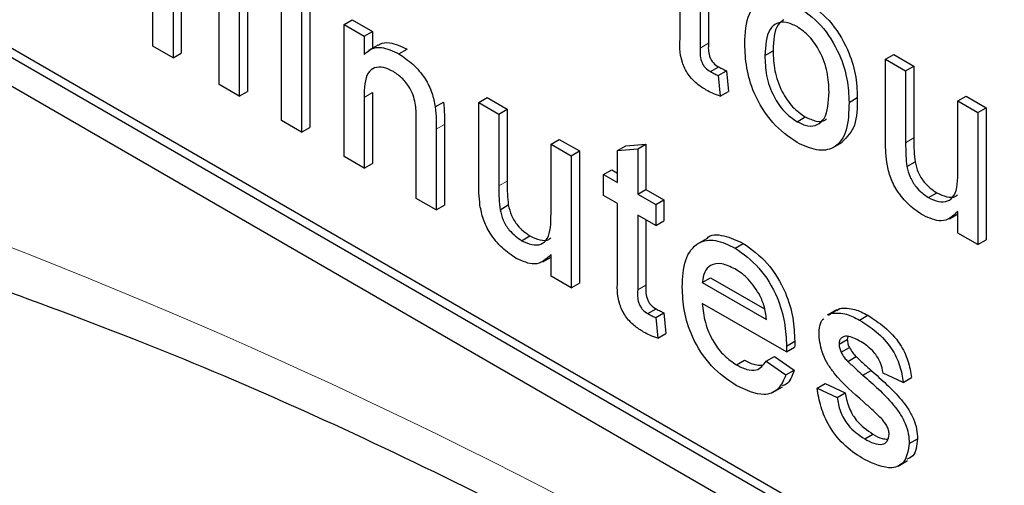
# Paper-space layout 'Blatt4' of a CAD drawing. Header units: millimetres. Extents: x 5 to 418, y 2 to 292.
# Tile 12 of 79: x 100.53 to 103.91, y 179.51 to 181.11. Entities that reach past the tile are written whole.
import ezdxf

# ---------------------------------------------------------------- set-up
doc = ezdxf.new("R2010")
doc.units = ezdxf.units.MM

psp = doc.layouts.new('Blatt4')

# ---------------------------------------------------------------- linework, layer by layer
at = {"color": 7, "linetype": 'Continuous', "lineweight": 25}
for p, q in [((95.8885, 183.5409), (110.0306, 175.3768)), ((99.5372, 181.5652), (110.0589, 175.4911)), ((99.5089, 181.5489), (110.0306, 175.4748)), ((100.9855, 181.0155), (100.9855, 181.3048)), ((102.7966, 181.0521), (102.7966, 181.3066)), ((102.8655, 181.2668), (102.8655, 181.0095)), ((101.0544, 181.2344), (101.0544, 180.9757)), ((101.0827, 181.2508), (101.0827, 180.9921)), ((102.8938, 181.2505), (102.8938, 181.0258)), ((101.4269, 180.7607), (101.4269, 181.2142)), ((101.5241, 181.1907), (101.5241, 180.7372)), ((101.2128, 180.8843), (101.2128, 181.1647)), ((101.2817, 181.1543), (101.2817, 180.8445)), ((101.31, 181.1706), (101.31, 180.8608)), ((101.4958, 181.1744), (101.4958, 180.7209)), ((101.6419, 181.0901), (101.6702, 181.1064)), ((101.6419, 180.6366), (101.6419, 181.0901)), ((101.6419, 181.0901), (101.7108, 181.0503)), ((101.6702, 181.1064), (101.7391, 181.0666)), ((101.7108, 181.0503), (101.7391, 181.0666)), ((101.7391, 181.0666), (101.7391, 181.0082)), ((101.7108, 181.0503), (101.7108, 180.987)), ((101.7579, 181.019), (101.726, 181.0007)), ((101.0544, 180.9757), (100.9855, 181.0155)), ((101.0544, 180.9757), (101.0827, 180.9921)), ((101.8304, 180.9892), (101.8587, 181.0055)), ((103.0874, 180.9838), (103.1156, 181.0002)), ((103.5021, 180.9709), (103.5304, 180.9872)), ((103.5304, 180.9872), (103.5993, 180.9475)), ((103.5021, 180.6913), (103.5021, 180.9709)), ((103.5021, 180.9709), (103.571, 180.9311)), ((102.9005, 180.9284), (102.9288, 180.9447)), ((102.9275, 180.9148), (102.9558, 180.9311)), ((102.9558, 180.9311), (102.9627, 180.8604)), ((103.571, 180.9311), (103.5993, 180.9475)), ((103.571, 180.9311), (103.571, 180.6845)), ((103.5993, 180.9475), (103.5993, 180.7008)), ((101.2817, 180.8445), (101.2128, 180.8843)), ((102.9275, 180.9148), (102.9344, 180.844)), ((101.2817, 180.8445), (101.31, 180.8608)), ((101.7391, 180.8563), (101.7391, 180.6131)), ((102.9344, 180.844), (102.9627, 180.8604)), ((101.7108, 180.84), (101.7108, 180.5968)), ((101.9553, 180.8075), (101.9836, 180.8238)), ((102.1049, 180.8228), (102.1332, 180.8391)), ((102.1049, 180.5432), (102.1049, 180.8228)), ((102.1049, 180.8228), (102.1738, 180.783)), ((102.1332, 180.8391), (102.2021, 180.7993)), ((103.3767, 180.8229), (103.405, 180.8392)), ((103.7502, 180.8277), (103.7784, 180.844)), ((103.7502, 180.8277), (103.8191, 180.7879)), ((103.7502, 180.5895), (103.7502, 180.8277)), ((103.7784, 180.844), (103.8473, 180.8043)), ((102.1738, 180.783), (102.2021, 180.7993)), ((102.1738, 180.783), (102.1738, 180.5364)), ((102.2021, 180.7993), (102.2021, 180.5527)), ((103.8191, 180.7879), (103.8473, 180.8043)), ((103.8191, 180.7879), (103.8191, 180.3345)), ((103.8473, 180.8043), (103.8473, 180.3508)), ((101.4958, 180.7209), (101.4269, 180.7607)), ((101.8899, 180.4934), (101.8899, 180.7641)), ((101.9871, 180.7474), (101.9871, 180.4699)), ((103.1978, 180.7567), (103.2261, 180.7731)), ((101.4958, 180.7209), (101.5241, 180.7372)), ((101.9588, 180.7311), (101.9588, 180.4536)), ((102.3529, 180.6796), (102.3812, 180.6959)), ((102.3529, 180.4414), (102.3529, 180.6796)), ((102.3529, 180.6796), (102.4218, 180.6398)), ((102.3812, 180.6959), (102.4501, 180.6562)), ((102.6099, 180.6743), (102.6788, 180.6798)), ((102.6506, 180.6634), (102.6788, 180.6798)), ((102.6788, 180.6798), (102.6788, 180.5241)), ((103.3221, 180.6677), (103.3539, 180.6861)), ((102.4218, 180.6398), (102.4501, 180.6562)), ((102.4501, 180.6562), (102.4501, 180.2027)), ((102.5817, 180.6579), (102.6099, 180.6743)), ((102.5817, 180.6579), (102.6506, 180.6634)), ((102.5817, 180.5476), (102.5817, 180.6579)), ((102.6506, 180.6634), (102.6506, 180.5078)), ((101.7108, 180.5968), (101.6419, 180.6366)), ((101.7108, 180.5968), (101.7391, 180.6131)), ((102.4218, 180.6398), (102.4218, 180.1863)), ((103.575, 180.6026), (103.6033, 180.619)), ((102.5334, 180.5754), (102.5617, 180.5917)), ((102.5617, 180.5917), (102.5817, 180.5802)), ((102.5334, 180.5038), (102.5334, 180.5754)), ((102.5334, 180.5754), (102.5817, 180.5476)), ((102.6506, 180.5078), (102.6788, 180.5241)), ((102.6788, 180.5241), (102.7408, 180.4883)), ((103.6493, 180.4961), (103.6776, 180.5124)), ((101.9588, 180.4536), (101.8899, 180.4934)), ((102.5817, 180.476), (102.5334, 180.5038)), ((102.6506, 180.5078), (102.7126, 180.472)), ((102.7126, 180.472), (102.7408, 180.4883)), ((102.7408, 180.4883), (102.7408, 180.4167)), ((101.9588, 180.4536), (101.9871, 180.4699)), ((102.1778, 180.4545), (102.206, 180.4708)), ((102.5817, 180.2215), (102.5817, 180.476)), ((102.7126, 180.472), (102.7126, 180.4004)), ((103.7502, 180.3742), (103.7502, 180.4483)), ((102.7126, 180.4004), (102.6506, 180.4362)), ((102.6506, 180.4362), (102.6506, 180.1789)), ((102.6788, 180.4199), (102.6788, 180.1952)), ((102.7126, 180.4004), (102.7408, 180.4167)), ((103.7214, 180.4234), (103.7502, 180.44)), ((102.252, 180.348), (102.2803, 180.3643)), ((102.8864, 180.3545), (102.8546, 180.3362)), ((103.8191, 180.3345), (103.7502, 180.3742)), ((103.8191, 180.3345), (103.8473, 180.3508)), ((102.985, 180.3227), (103.0133, 180.339)), ((102.3242, 180.2753), (102.3529, 180.2919)), ((102.3529, 180.2261), (102.3529, 180.3002)), ((102.4218, 180.1863), (102.3529, 180.2261)), ((102.8724, 180.2047), (102.9007, 180.221)), ((102.9007, 180.221), (103.0863, 180.1139)), ((102.4218, 180.1863), (102.4501, 180.2027)), ((102.8724, 180.2047), (103.0929, 180.0774)), ((102.6855, 180.0977), (102.7138, 180.1141)), ((103.1614, 179.9662), (102.8724, 180.1331)), ((103.3332, 180.111), (103.3014, 180.0926)), ((103.3166, 180.0994), (103.3448, 180.1158)), ((103.3348, 180.1085), (103.3448, 180.1158)), ((102.7126, 180.0841), (102.7408, 180.1005)), ((102.7126, 180.0841), (102.7194, 180.0134)), ((102.7408, 180.1005), (102.7477, 180.0297)), ((103.3065, 180.0922), (103.3166, 180.0994)), ((103.4127, 180.0758), (103.441, 180.0921)), ((102.7194, 180.0134), (102.7477, 180.0297)), ((103.3423, 179.993), (103.3706, 180.0093)), ((103.3722, 180.0192), (103.3706, 180.0093)), ((103.1614, 179.9662), (103.1897, 179.9825)), ((103.1618, 179.9864), (103.1901, 180.0027)), ((103.3495, 179.9651), (103.3778, 179.9814)), ((102.9897, 179.9221), (103.018, 179.9385)), ((103.0921, 179.9346), (103.1204, 179.951)), ((103.1204, 179.951), (103.1879, 179.904)), ((103.3722, 179.9338), (103.4005, 179.9501)), ((103.0921, 179.9346), (103.1596, 179.8877)), ((103.1596, 179.8877), (103.1879, 179.904)), ((103.4243, 179.8863), (103.4526, 179.9026)), ((103.5628, 179.8618), (103.4939, 179.8937)), ((103.5628, 179.8618), (103.591, 179.8782)), ((103.1163, 179.8281), (103.1481, 179.8465)), ((103.2665, 179.8419), (103.2948, 179.8582)), ((103.2665, 179.8419), (103.3354, 179.8101)), ((103.2948, 179.8582), (103.3637, 179.8264)), ((103.3354, 179.8101), (103.3637, 179.8264)), ((103.4303, 179.6678), (103.4586, 179.6841)), ((103.5834, 179.652), (103.6117, 179.6683)), ((103.5456, 179.5747), (103.5775, 179.5931))]:
    psp.add_line(p, q, dxfattribs=at)
at = {"color": 7, "linetype": 'Continuous', "lineweight": 18}
for p, q in [((102.8655, 181.0095), (102.8938, 181.0258)), ((101.7108, 180.84), (101.7391, 180.8563)), ((101.9588, 180.7311), (101.9871, 180.7474)), ((103.571, 180.6845), (103.5993, 180.7008)), ((102.1738, 180.5364), (102.2021, 180.5527)), ((102.6506, 180.1789), (102.6788, 180.1952))]:
    psp.add_line(p, q, dxfattribs=at)
psp.add_arc((93.5584, 162.4938), 19.1339, 50.30384, 69.70154, dxfattribs=at)
at = {"color": 7, "linetype": 'Continuous', "lineweight": 25}
for points, knots in [([(103.0185, 181.0234), (103.02, 181.0614), (103.0228, 181.1293), (103.0608, 181.1604), (103.0776, 181.1741)], [0, 0, 0, 0, 0.560963, 1, 1, 1, 1]), ([(103.1978, 181.1545), (103.2261, 181.1347), (103.2825, 181.095), (103.3439, 180.9959), (103.3732, 180.9015), (103.3756, 180.8491), (103.3767, 180.8229)], [0, 0, 0, 0, 0.279556, 0.5586, 0.778991, 1, 1, 1, 1]), ([(103.2261, 181.1709), (103.2543, 181.151), (103.3108, 181.1113), (103.3722, 181.0122), (103.4015, 180.9178), (103.4039, 180.8654), (103.405, 180.8392)], [0, 0, 0, 0, 0.279556, 0.5586, 0.778991, 1, 1, 1, 1]), ([(103.1978, 181.0829), (103.1852, 181.089), (103.1599, 181.101), (103.127, 181.0964), (103.0922, 181.0661), (103.0893, 181.0178), (103.0874, 180.9838)], [0, 0, 0, 0, 0.1871365, 0.3740246, 0.5610972, 1, 1, 1, 1]), ([(103.1521, 181.106), (103.1454, 181.1011), (103.1187, 181.082), (103.117, 181.0351), (103.1156, 181.0002)], [0, 0, 0, 0, 0.254643, 1, 1, 1, 1]), ([(102.8859, 180.8652), (102.875, 180.8719), (102.8534, 180.8853), (102.8223, 180.9177), (102.7926, 180.9803), (102.795, 181.0225), (102.7966, 181.0521)], [0, 0, 0, 0, 0.187433, 0.373821, 0.559462, 1, 1, 1, 1]), ([(103.3078, 180.8589), (103.307, 180.881), (103.3053, 180.9251), (103.2811, 180.994), (103.2419, 181.0519), (103.2125, 181.0726), (103.1978, 181.0829)], [0, 0, 0, 0, 0.281064, 0.560316, 0.780174, 1, 1, 1, 1]), ([(101.7586, 181.0178), (101.7607, 181.0195), (101.7711, 181.0279), (101.8045, 181.0305), (101.8381, 181.015), (101.8587, 181.0055)], [0, 0, 0, 0, 0.08724, 0.442807, 1, 1, 1, 1]), ([(102.8938, 181.0258), (102.8929, 181.0114), (102.8918, 180.9933), (102.9025, 180.9691), (102.913, 180.9546), (102.9225, 180.9487), (102.9288, 180.9447)], [0, 0, 0, 0, 0.499596, 0.625239, 0.750354, 1, 1, 1, 1]), ([(103.1978, 180.6851), (103.169, 180.7053), (103.1114, 180.7456), (103.0489, 180.8475), (103.0218, 180.9435), (103.0196, 180.9967), (103.0185, 181.0234)], [0, 0, 0, 0, 0.279616, 0.558371, 0.778858, 1, 1, 1, 1]), ([(101.7108, 180.987), (101.7189, 180.9944), (101.735, 181.009), (101.7758, 181.0149), (101.8097, 180.999), (101.8304, 180.9892)], [0, 0, 0, 0, 0.280554, 0.560815, 1, 1, 1, 1]), ([(101.8304, 180.9892), (101.8464, 180.9784), (101.8784, 180.9569), (101.9198, 180.9092), (101.9456, 180.8555), (101.952, 180.8235), (101.9553, 180.8075)], [0, 0, 0, 0, 0.280216, 0.559971, 0.779636, 1, 1, 1, 1]), ([(102.8655, 181.0095), (102.8646, 180.995), (102.8636, 180.977), (102.8742, 180.9527), (102.8847, 180.9383), (102.8942, 180.9323), (102.9005, 180.9284)], [0, 0, 0, 0, 0.499596, 0.625239, 0.750354, 1, 1, 1, 1]), ([(103.1156, 181.0002), (103.1165, 180.9778), (103.1181, 180.9332), (103.1413, 180.8631), (103.1814, 180.8044), (103.2112, 180.7835), (103.2261, 180.7731)], [0, 0, 0, 0, 0.281129, 0.560384, 0.780159, 1, 1, 1, 1]), ([(103.0874, 180.9838), (103.0882, 180.9615), (103.0898, 180.9169), (103.113, 180.8468), (103.1531, 180.7881), (103.1829, 180.7672), (103.1978, 180.7567)], [0, 0, 0, 0, 0.281129, 0.560384, 0.780159, 1, 1, 1, 1]), ([(101.8112, 180.9287), (101.7997, 180.9342), (101.7767, 180.9453), (101.7454, 180.9442), (101.7125, 180.9175), (101.7115, 180.8719), (101.7108, 180.84)], [0, 0, 0, 0, 0.1872728, 0.3743615, 0.56054, 1, 1, 1, 1]), ([(101.8899, 180.7641), (101.8898, 180.7803), (101.8896, 180.8123), (101.8755, 180.8645), (101.844, 180.9063), (101.8222, 180.9212), (101.8112, 180.9287)], [0, 0, 0, 0, 0.28168, 0.559785, 0.779587, 1, 1, 1, 1]), ([(102.9005, 180.9284), (102.9056, 180.9256), (102.9146, 180.9207), (102.9236, 180.9166), (102.9275, 180.9148)], [0, 0, 0, 0, 0.559965, 1, 1, 1, 1]), ([(102.9288, 180.9447), (102.9338, 180.942), (102.9429, 180.9371), (102.9519, 180.9329), (102.9558, 180.9311)], [0, 0, 0, 0, 0.559965, 1, 1, 1, 1]), ([(102.9344, 180.844), (102.9254, 180.8471), (102.9094, 180.8527), (102.893, 180.8614), (102.8859, 180.8652)], [0, 0, 0, 0, 0.560078, 1, 1, 1, 1]), ([(103.1978, 180.7567), (103.2106, 180.7507), (103.2361, 180.7386), (103.2689, 180.7442), (103.3035, 180.7756), (103.306, 180.8246), (103.3078, 180.8589)], [0, 0, 0, 0, 0.187044, 0.373945, 0.560983, 1, 1, 1, 1]), ([(101.9836, 180.8238), (101.9848, 180.8092), (101.9871, 180.7832), (101.9871, 180.7584), (101.9871, 180.7474)], [0, 0, 0, 0, 0.559791, 1, 1, 1, 1]), ([(103.3767, 180.8229), (103.3758, 180.7896), (103.3738, 180.7234), (103.3319, 180.6627), (103.2664, 180.6535), (103.2207, 180.6746), (103.1978, 180.6851)], [0, 0, 0, 0, 0.281033, 0.559513, 0.779602, 1, 1, 1, 1]), ([(103.405, 180.8392), (103.4046, 180.805), (103.4038, 180.7384), (103.3697, 180.7039), (103.353, 180.6871)], [0, 0, 0, 0, 0.5129153, 1, 1, 1, 1]), ([(101.9553, 180.8075), (101.9565, 180.7929), (101.9588, 180.7669), (101.9588, 180.742), (101.9588, 180.7311)], [0, 0, 0, 0, 0.559791, 1, 1, 1, 1]), ([(103.2261, 180.7731), (103.2387, 180.7673), (103.2638, 180.7557), (103.2894, 180.7568), (103.298, 180.7653), (103.2991, 180.7664)], [0, 0, 0, 0, 0.465388, 0.930416, 1, 1, 1, 1]), ([(103.506, 180.6177), (103.5046, 180.6318), (103.5021, 180.6569), (103.5021, 180.6808), (103.5021, 180.6913)], [0, 0, 0, 0, 0.5598387, 1, 1, 1, 1]), ([(103.571, 180.6845), (103.571, 180.6696), (103.5709, 180.643), (103.5737, 180.615), (103.575, 180.6026)], [0, 0, 0, 0, 0.560241, 1, 1, 1, 1]), ([(103.5993, 180.7008), (103.5993, 180.6859), (103.5992, 180.6594), (103.602, 180.6313), (103.6033, 180.619)], [0, 0, 0, 0, 0.560241, 1, 1, 1, 1]), ([(103.6308, 180.4352), (103.6147, 180.4461), (103.5826, 180.468), (103.5417, 180.5161), (103.5154, 180.5697), (103.5091, 180.6017), (103.506, 180.6177)], [0, 0, 0, 0, 0.280286, 0.560186, 0.779607, 1, 1, 1, 1]), ([(103.6033, 180.619), (103.6063, 180.6069), (103.6124, 180.5828), (103.6384, 180.5404), (103.6627, 180.523), (103.6776, 180.5124)], [0, 0, 0, 0, 0.2808637, 0.561194, 1, 1, 1, 1]), ([(103.575, 180.6026), (103.5781, 180.5906), (103.5842, 180.5665), (103.6101, 180.5241), (103.6344, 180.5067), (103.6493, 180.4961)], [0, 0, 0, 0, 0.2808637, 0.561194, 1, 1, 1, 1]), ([(103.6493, 180.4961), (103.661, 180.4907), (103.6845, 180.4798), (103.7162, 180.4816), (103.7493, 180.5098), (103.7498, 180.5566), (103.7502, 180.5895)], [0, 0, 0, 0, 0.187111, 0.374253, 0.560834, 1, 1, 1, 1]), ([(102.2021, 180.5527), (102.202, 180.5378), (102.2019, 180.5113), (102.2048, 180.4832), (102.206, 180.4708)], [0, 0, 0, 0, 0.560241, 1, 1, 1, 1]), ([(102.1088, 180.4696), (102.1074, 180.4837), (102.1049, 180.5088), (102.1049, 180.5327), (102.1049, 180.5432)], [0, 0, 0, 0, 0.559839, 1, 1, 1, 1]), ([(102.1738, 180.5364), (102.1737, 180.5215), (102.1736, 180.4949), (102.1765, 180.4669), (102.1778, 180.4545)], [0, 0, 0, 0, 0.560241, 1, 1, 1, 1]), ([(103.6776, 180.5124), (103.6892, 180.5072), (103.7123, 180.4969), (103.7381, 180.4955), (103.7471, 180.5042), (103.749, 180.506)], [0, 0, 0, 0, 0.440223, 0.880518, 1, 1, 1, 1]), ([(102.2335, 180.2871), (102.2175, 180.298), (102.1854, 180.3199), (102.1444, 180.368), (102.1182, 180.4216), (102.1119, 180.4536), (102.1088, 180.4696)], [0, 0, 0, 0, 0.280286, 0.560186, 0.779607, 1, 1, 1, 1]), ([(102.1778, 180.4545), (102.1808, 180.4425), (102.1869, 180.4184), (102.2128, 180.376), (102.2372, 180.3586), (102.252, 180.348)], [0, 0, 0, 0, 0.280864, 0.561194, 1, 1, 1, 1]), ([(102.206, 180.4708), (102.2091, 180.4588), (102.2152, 180.4347), (102.2411, 180.3923), (102.2655, 180.3749), (102.2803, 180.3643)], [0, 0, 0, 0, 0.280864, 0.561194, 1, 1, 1, 1]), ([(103.7502, 180.4483), (103.7329, 180.4324), (103.7021, 180.404), (103.6526, 180.4256), (103.6308, 180.4352)], [0, 0, 0, 0, 0.559466, 1, 1, 1, 1]), ([(102.252, 180.348), (102.2638, 180.3426), (102.2873, 180.3317), (102.3189, 180.3335), (102.3521, 180.3617), (102.3526, 180.4085), (102.3529, 180.4414)], [0, 0, 0, 0, 0.187111, 0.374253, 0.560834, 1, 1, 1, 1]), ([(102.2803, 180.3643), (102.2919, 180.3591), (102.3151, 180.3488), (102.3409, 180.3474), (102.3499, 180.356), (102.3518, 180.3579)], [0, 0, 0, 0, 0.440223, 0.880518, 1, 1, 1, 1]), ([(102.8035, 180.1889), (102.8052, 180.2215), (102.8086, 180.2867), (102.8521, 180.3443), (102.9164, 180.3556), (102.9621, 180.3336), (102.985, 180.3227)], [0, 0, 0, 0, 0.280748, 0.559775, 0.779666, 1, 1, 1, 1]), ([(102.8872, 180.3536), (102.8877, 180.3544), (102.9, 180.3709), (102.9465, 180.3694), (102.991, 180.3491), (103.0133, 180.339)], [0, 0, 0, 0, 0.024421, 0.511721, 1, 1, 1, 1]), ([(102.985, 180.3227), (103.0135, 180.3024), (103.0705, 180.2619), (103.1312, 180.1604), (103.1584, 180.0656), (103.1606, 180.0128), (103.1618, 179.9864)], [0, 0, 0, 0, 0.279366, 0.558398, 0.778885, 1, 1, 1, 1]), ([(103.0133, 180.339), (103.0418, 180.3187), (103.0988, 180.2782), (103.1594, 180.1767), (103.1867, 180.0819), (103.1889, 180.0292), (103.1901, 180.0027)], [0, 0, 0, 0, 0.279366, 0.558398, 0.778885, 1, 1, 1, 1]), ([(102.3529, 180.3002), (102.3357, 180.2843), (102.3049, 180.2559), (102.2554, 180.2775), (102.2335, 180.2871)], [0, 0, 0, 0, 0.559466, 1, 1, 1, 1]), ([(102.9847, 180.2512), (102.9693, 180.2586), (102.9386, 180.2734), (102.9015, 180.2672), (102.878, 180.243), (102.8743, 180.2175), (102.8724, 180.2047)], [0, 0, 0, 0, 0.28019, 0.559728, 0.779642, 1, 1, 1, 1]), ([(103.0676, 180.1654), (103.0539, 180.1858), (103.0294, 180.2223), (102.9984, 180.2424), (102.9847, 180.2512)], [0, 0, 0, 0, 0.558512, 1, 1, 1, 1]), ([(100.3471, 180.2251), (100.5373, 180.1558), (101.0905, 179.9543), (102.0202, 179.537), (103.1333, 178.9408), (104.2483, 178.2394), (105.1417, 177.5993), (105.6598, 177.1883), (105.8115, 177.068)], [0, 0, 0, 0, 0.106109, 0.308603, 0.511101, 0.713584, 0.916095, 1, 1, 1, 1]), ([(102.6709, 180.0346), (102.6601, 180.0413), (102.6385, 180.0547), (102.6074, 180.0871), (102.5777, 180.1497), (102.58, 180.1918), (102.5817, 180.2215)], [0, 0, 0, 0, 0.187433, 0.373821, 0.559462, 1, 1, 1, 1]), ([(102.6506, 180.1789), (102.6497, 180.1644), (102.6486, 180.1463), (102.6593, 180.1221), (102.6697, 180.1076), (102.6792, 180.1017), (102.6855, 180.0977)], [0, 0, 0, 0, 0.499596, 0.625239, 0.750354, 1, 1, 1, 1]), ([(102.6788, 180.1952), (102.678, 180.1807), (102.6769, 180.1627), (102.6876, 180.1384), (102.698, 180.124), (102.7075, 180.118), (102.7138, 180.1141)], [0, 0, 0, 0, 0.499596, 0.625239, 0.750354, 1, 1, 1, 1]), ([(102.9887, 179.8511), (102.9596, 179.8709), (102.9017, 179.9104), (102.8368, 180.0112), (102.8071, 180.1083), (102.8047, 180.162), (102.8035, 180.1889)], [0, 0, 0, 0, 0.279952, 0.558661, 0.778994, 1, 1, 1, 1]), ([(103.0929, 180.0774), (103.0911, 180.0936), (103.0879, 180.1224), (103.0738, 180.1523), (103.0676, 180.1654)], [0, 0, 0, 0, 0.560674, 1, 1, 1, 1]), ([(102.7138, 180.1141), (102.7189, 180.1113), (102.7279, 180.1064), (102.7369, 180.1023), (102.7408, 180.1005)], [0, 0, 0, 0, 0.559965, 1, 1, 1, 1]), ([(102.8724, 180.1331), (102.8745, 180.1113), (102.8788, 180.0678), (102.9076, 180.0021), (102.9476, 179.9505), (102.9757, 179.9316), (102.9897, 179.9221)], [0, 0, 0, 0, 0.280633, 0.559687, 0.779661, 1, 1, 1, 1]), ([(103.3448, 180.1158), (103.3617, 180.1164), (103.3919, 180.1177), (103.426, 180.0999), (103.441, 180.0921)], [0, 0, 0, 0, 0.558938, 1, 1, 1, 1]), ([(102.6855, 180.0977), (102.6906, 180.095), (102.6996, 180.0901), (102.7086, 180.086), (102.7126, 180.0841)], [0, 0, 0, 0, 0.559965, 1, 1, 1, 1]), ([(103.2734, 180.0247), (103.2745, 180.0469), (103.2757, 180.0705), (103.289, 180.0796), (103.2898, 180.0801)], [0, 0, 0, 0, 0.941621, 1, 1, 1, 1]), ([(103.3166, 180.0994), (103.3334, 180.1001), (103.3636, 180.1013), (103.3977, 180.0836), (103.4127, 180.0758)], [0, 0, 0, 0, 0.558938, 1, 1, 1, 1]), ([(103.4127, 180.0758), (103.432, 180.0633), (103.4705, 180.0384), (103.5221, 179.9843), (103.5538, 179.9189), (103.5598, 179.8809), (103.5628, 179.8618)], [0, 0, 0, 0, 0.2807369, 0.5604275, 0.7794497, 1, 1, 1, 1]), ([(103.441, 180.0921), (103.4603, 180.0796), (103.4988, 180.0547), (103.5504, 180.0007), (103.5821, 179.9352), (103.588, 179.8972), (103.591, 179.8782)], [0, 0, 0, 0, 0.2807369, 0.5604275, 0.7794497, 1, 1, 1, 1]), ([(102.7194, 180.0134), (102.7105, 180.0165), (102.6944, 180.0221), (102.6781, 180.0308), (102.6709, 180.0346)], [0, 0, 0, 0, 0.560078, 1, 1, 1, 1]), ([(103.4263, 179.7946), (103.3913, 179.825), (103.3476, 179.8631), (103.3031, 179.9235), (103.2799, 179.9692), (103.276, 180.0025), (103.2734, 180.0247)], [0, 0, 0, 0, 0.501321, 0.626592, 0.751817, 1, 1, 1, 1]), ([(103.4177, 180.0012), (103.401, 180.0104), (103.376, 180.0242), (103.3523, 180.0177), (103.3434, 180.0065), (103.3427, 179.9975), (103.3423, 179.993)], [0, 0, 0, 0, 0.49977, 0.749095, 0.874592, 1, 1, 1, 1]), ([(103.3706, 180.0093), (103.371, 180.0042), (103.3717, 179.9952), (103.3759, 179.9856), (103.3778, 179.9814)], [0, 0, 0, 0, 0.5592363, 1, 1, 1, 1]), ([(103.1618, 179.9864), (103.1617, 179.9826), (103.1616, 179.9759), (103.1615, 179.9692), (103.1614, 179.9662)], [0, 0, 0, 0, 0.559999, 1, 1, 1, 1]), ([(103.1901, 180.0027), (103.19, 179.999), (103.1899, 179.9922), (103.1898, 179.9855), (103.1897, 179.9825)], [0, 0, 0, 0, 0.559999, 1, 1, 1, 1]), ([(103.3423, 179.993), (103.3427, 179.9879), (103.3434, 179.9788), (103.3476, 179.9693), (103.3495, 179.9651)], [0, 0, 0, 0, 0.5592363, 1, 1, 1, 1]), ([(103.3778, 179.9814), (103.3815, 179.975), (103.3881, 179.9635), (103.3967, 179.9542), (103.4005, 179.9501)], [0, 0, 0, 0, 0.559084, 1, 1, 1, 1]), ([(103.4939, 179.8937), (103.4914, 179.906), (103.4865, 179.9308), (103.4584, 179.9745), (103.4332, 179.9911), (103.4177, 180.0012)], [0, 0, 0, 0, 0.2803044, 0.560237, 1, 1, 1, 1]), ([(103.018, 179.9385), (103.0301, 179.9319), (103.0509, 179.9206), (103.0692, 179.9211), (103.0769, 179.9213)], [0, 0, 0, 0, 0.580827, 1, 1, 1, 1]), ([(103.3495, 179.9651), (103.3532, 179.9586), (103.3598, 179.9471), (103.3684, 179.9379), (103.3722, 179.9338)], [0, 0, 0, 0, 0.559084, 1, 1, 1, 1]), ([(103.4005, 179.9501), (103.4102, 179.9411), (103.4275, 179.925), (103.4449, 179.9095), (103.4526, 179.9026)], [0, 0, 0, 0, 0.559965, 1, 1, 1, 1]), ([(102.9897, 179.9221), (103.0016, 179.9161), (103.0253, 179.904), (103.066, 179.9001), (103.0822, 179.9216), (103.0921, 179.9346)], [0, 0, 0, 0, 0.2812824, 0.5619063, 1, 1, 1, 1]), ([(103.1879, 179.904), (103.1812, 179.884), (103.1726, 179.8582), (103.1511, 179.8515), (103.1463, 179.85)], [0, 0, 0, 0, 0.776004, 1, 1, 1, 1]), ([(103.3722, 179.9338), (103.3819, 179.9248), (103.3992, 179.9087), (103.4166, 179.8932), (103.4243, 179.8863)], [0, 0, 0, 0, 0.559965, 1, 1, 1, 1]), ([(103.4526, 179.9026), (103.4884, 179.8714), (103.533, 179.8324), (103.5802, 179.7718), (103.5988, 179.7372), (103.6101, 179.701), (103.6112, 179.6792), (103.6117, 179.6683)], [0, 0, 0, 0, 0.500446, 0.625396, 0.750274, 0.875069, 1, 1, 1, 1]), ([(103.1596, 179.8877), (103.1519, 179.8696), (103.1364, 179.8334), (103.0763, 179.8102), (103.0219, 179.8356), (102.9887, 179.8511)], [0, 0, 0, 0, 0.280613, 0.560833, 1, 1, 1, 1]), ([(103.4243, 179.8863), (103.4601, 179.8551), (103.5048, 179.8161), (103.5519, 179.7554), (103.5705, 179.7208), (103.5818, 179.6847), (103.5829, 179.6629), (103.5834, 179.652)], [0, 0, 0, 0, 0.500446, 0.625396, 0.750274, 0.875069, 1, 1, 1, 1]), ([(103.4296, 179.5966), (103.4078, 179.6104), (103.3644, 179.6378), (103.3088, 179.7044), (103.2777, 179.7777), (103.2702, 179.8205), (103.2665, 179.8419)], [0, 0, 0, 0, 0.280739, 0.559297, 0.779311, 1, 1, 1, 1]), ([(103.3354, 179.8101), (103.3382, 179.7942), (103.3437, 179.7625), (103.3771, 179.7037), (103.4102, 179.6814), (103.4303, 179.6678)], [0, 0, 0, 0, 0.281314, 0.561069, 1, 1, 1, 1]), ([(103.3637, 179.8264), (103.3664, 179.8105), (103.372, 179.7788), (103.4054, 179.72), (103.4384, 179.6977), (103.4586, 179.6841)], [0, 0, 0, 0, 0.281314, 0.561069, 1, 1, 1, 1]), ([(103.491, 179.734), (103.4791, 179.7459), (103.4578, 179.7672), (103.4359, 179.7862), (103.4263, 179.7946)], [0, 0, 0, 0, 0.559788, 1, 1, 1, 1]), ([(103.5145, 179.6837), (103.5141, 179.6885), (103.5133, 179.698), (103.505, 179.7164), (103.4963, 179.7273), (103.491, 179.734)], [0, 0, 0, 0, 0.279757, 0.559839, 1, 1, 1, 1]), ([(103.4303, 179.6678), (103.4409, 179.6621), (103.4619, 179.6509), (103.4898, 179.6467), (103.5102, 179.6576), (103.5131, 179.675), (103.5145, 179.6837)], [0, 0, 0, 0, 0.281188, 0.560952, 0.781095, 1, 1, 1, 1]), ([(103.4586, 179.6841), (103.4693, 179.678), (103.4872, 179.6678), (103.5033, 179.6672), (103.5098, 179.667)], [0, 0, 0, 0, 0.596492, 1, 1, 1, 1]), ([(103.6117, 179.6683), (103.6094, 179.6448), (103.6059, 179.6102), (103.5822, 179.601), (103.5746, 179.5981)], [0, 0, 0, 0, 0.679034, 1, 1, 1, 1]), ([(103.5834, 179.652), (103.5801, 179.6301), (103.5735, 179.5863), (103.5158, 179.5576), (103.4623, 179.5818), (103.4296, 179.5966)], [0, 0, 0, 0, 0.279926, 0.560038, 1, 1, 1, 1])]:
    psp.add_open_spline(points, degree=3, knots=knots, dxfattribs=at)

doc.saveas('drawing.dxf')
